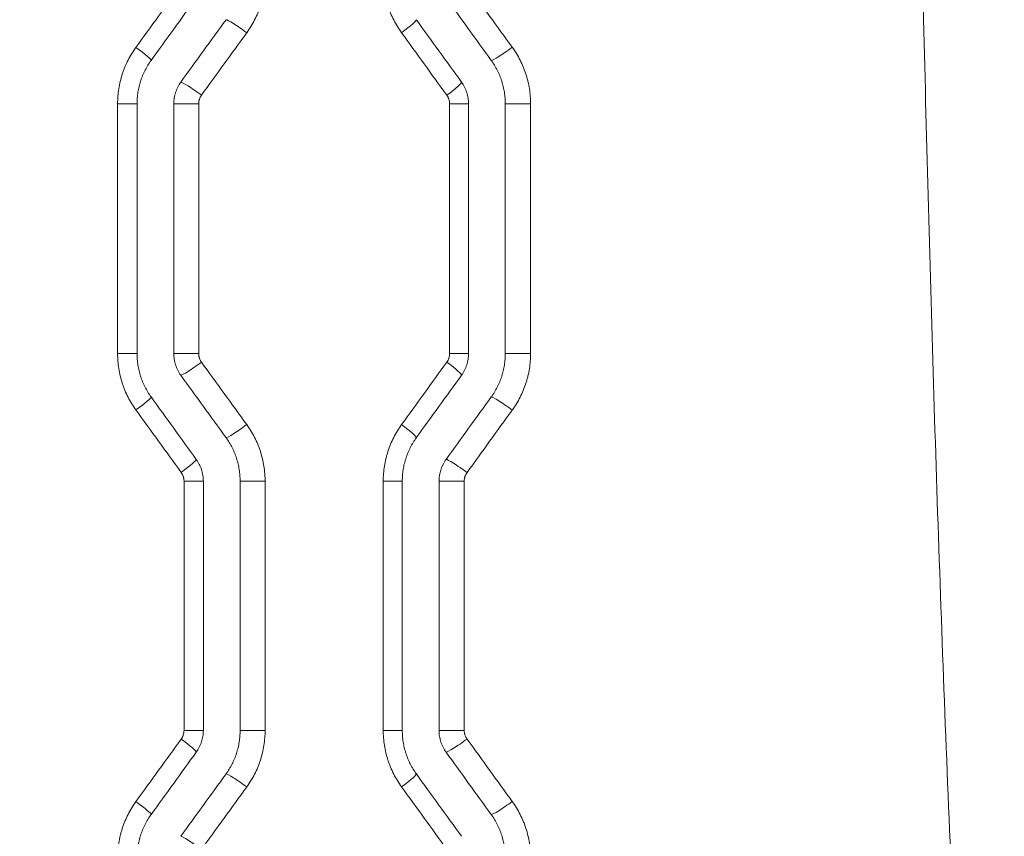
# Model space of a CAD drawing. Header units: millimetres. Extents: x 0 to 594, y 0 to 420.
# Tile 70 of 256: x 181.93 to 188.59, y 308.62 to 314.14. Entities that reach past the tile are written whole.
import ezdxf

# ---------------------------------------------------------------- set-up
doc = ezdxf.new("R2010")
doc.units = ezdxf.units.MM
doc.layers.add('1', color=7, linetype='Continuous', true_color=0xffffff)
doc.styles.add('Arial Unicode MS', font='txt')
doc.dimstyles.get("Standard").update_dxf_attribs({"dimtxt": 0.18, "dimasz": 0.18, "dimexe": 0.18, "dimexo": 0.0625, "dimgap": 0.09, "dimtad": 0, "dimtih": 1, "dimtoh": 1, "dimdec": 4, "dimzin": 0, "dimdsep": 46, "dimtxsty": 'Standard', "dimcen": 0.09, "dimadec": 0, "dimazin": 0, "dimtfac": 1, "dimtdec": 4, "dimtofl": 0, "dimtmove": 0, "dimatfit": 3, "dimfxl": 0, "dimtolj": 1, "dimtzin": 0, "dimarcsym": 0})

# ---------------------------------------------------------------- blocks, each defined once
blk = doc.blocks.new('_U7')
at = {"layer": '1', "color": 18, "lineweight": 13}
for p, q in [((142.2461, 334.5207), (158.2372, 334.5207)), ((156.2372, 334.5207), (156.2372, 246.0979)), ((142.2461, 295.1279), (158.2372, 295.1279)), ((156.2372, 246.0979), (161.2372, 246.0979))]:
    blk.add_line(p, q, dxfattribs=at)
at = {"layer": '1', "color": 18}
for points in [[(156.2372, 334.5207), (157.175, 331.0207), (155.2994, 331.0207)], [(156.2372, 295.1279), (155.2994, 298.6279), (157.175, 298.6279)]]:
    blk.add_solid(points, dxfattribs=at)
at = {"layer": '1', "color": 18, "linetype": 'Continuous', "lineweight": 13, "char_height": 2.5, "attachment_point": 7, "line_spacing_factor": 1.047437, "style": 'Arial Unicode MS'}
for s, insert in [('\\fArial Unicode MS|b0|i0;\\W1.0000;0.8', (162.8697, 244.2152)), ('\\fArial Unicode MS|b0|i0;\\W1.0000;CTRS', (169.9747, 244.2152)), ('\\fArial Unicode MS|b0|i0;\\W1.0000;FWD LIFTING POINTS ', (162.8697, 239.1709))]:
    blk.add_mtext(s, dxfattribs=dict(at, insert=insert))

msp = doc.modelspace()

# ---------------------------------------------------------------- linework, layer by layer
at = {"layer": '1', "color": 155, "linetype": 'Continuous', "lineweight": 13}
for p, q in [((182.7241, 313.5681), (182.5929, 313.5681)), ((182.5929, 311.8805), (182.5929, 313.5681)), ((182.9726, 313.5681), (183.1408, 313.5681)), ((183.1408, 313.5681), (183.1408, 311.8805)), ((184.9648, 313.5681), (184.8366, 313.5681)), ((184.8366, 311.8805), (184.8366, 313.5681)), ((185.213, 313.5681), (185.3839, 313.5681)), ((185.3839, 313.5681), (185.3839, 311.8805)), ((182.5929, 311.8805), (182.7241, 311.8805)), ((183.1408, 311.8805), (182.9726, 311.8805)), ((184.8366, 311.8805), (184.9648, 311.8805)), ((185.3839, 311.8805), (185.213, 311.8805)), ((183.0418, 311.0175), (183.1724, 311.0175)), ((183.0418, 309.3324), (183.0418, 311.0175)), ((183.5896, 311.0175), (183.4208, 311.0175)), ((183.5896, 311.0175), (183.5896, 309.3324)), ((184.388, 311.0175), (184.5168, 311.0175)), ((184.388, 309.3324), (184.388, 311.0175)), ((184.9354, 311.0175), (184.765, 311.0175)), ((184.9354, 311.0175), (184.9354, 309.3324)), ((183.0418, 309.3324), (183.1724, 309.3324)), ((183.5896, 309.3324), (183.4208, 309.3324)), ((184.388, 309.3324), (184.5168, 309.3324)), ((184.9354, 309.3324), (184.765, 309.3324))]:
    msp.add_line(p, q, dxfattribs=at)
at = {"layer": '1', "color": 155, "linetype": 'Continuous', "lineweight": 18}
for p, q in [((182.7241, 311.8805), (182.7241, 313.5681)), ((182.9726, 313.5681), (182.9726, 311.8805)), ((184.9648, 311.8805), (184.9648, 313.5681)), ((185.213, 313.5681), (185.213, 311.8805)), ((183.1724, 309.3324), (183.1724, 311.0175)), ((183.4208, 311.0175), (183.4208, 309.3324)), ((184.5168, 309.3324), (184.5168, 311.0175)), ((184.765, 311.0175), (184.765, 309.3324))]:
    msp.add_line(p, q, dxfattribs=at)
at = {"layer": '1', "color": 155, "linetype": 'Continuous', "lineweight": 13}
for centre, major_axis, ratio, start_param, end_param in [((168.5492, 299.8233), (-110.7998, -152.3095), 0.016797, 1.675893, 1.678677), ((183.4458, 314.0488), (-0.1215, 0.0879), 0.078528, 4.604274, 6.175518), ((184.4904, 314.0491), (0.1215, 0.0879), 0.084221, 4.8283, 6.311524), ((169.0434, 330.1515), (108.9131, -149.7354), 0.016523, 1.448202, 1.451039), ((182.6978, 313.9501), (0.1215, -0.0879), 0.074469, 6.254869, 7.751451), ((185.2376, 313.9505), (-0.1216, -0.0879), 0.088289, 0.121054, 1.692297), ((183.1403, 313.6266), (-0.1215, 0.0879), 0.076868, 4.606554, 6.177798), ((184.7958, 313.6269), (0.1215, 0.0879), 0.085885, 4.830582, 6.311528), ((183.1403, 311.822), (0.1215, 0.0879), 0.076868, 3.24698, 4.818224), ((168.2217, 294.4391), (-111.8002, -153.6709), 0.016939, 1.693705, 1.69647), ((184.7958, 311.8218), (-0.1215, 0.0879), 0.085885, 3.11325, 4.594196), ((182.6978, 311.4985), (-0.1215, -0.0879), 0.074469, 1.673327, 3.169909), ((185.2376, 311.4981), (0.1216, -0.0879), 0.088289, 1.449295, 3.020538), ((168.9459, 325.2281), (109.2311, -150.1686), 0.016569, 1.464372, 1.467196), ((183.4458, 311.3998), (0.1215, 0.0879), 0.078528, 3.24926, 4.820504), ((184.4904, 311.3995), (-0.1215, 0.0879), 0.084221, 3.113254, 4.596478), ((183.0034, 311.0763), (-0.1215, -0.0879), 0.076129, 1.675606, 3.169913), ((184.9323, 311.0759), (0.1215, -0.0879), 0.086623, 1.451578, 3.022821), ((167.9706, 294.1451), (-113.0514, -155.3812), 0.017125, 1.678037, 1.680767), ((183.0034, 309.2736), (-0.1215, 0.0879), 0.076129, 3.113272, 4.607579), ((184.9323, 309.274), (0.1215, 0.0879), 0.086623, 3.260364, 4.831607), ((183.4458, 308.9501), (0.1215, -0.0879), 0.078528, 1.462682, 3.033925), ((184.4904, 308.9503), (-0.1215, -0.0879), 0.084221, 1.686707, 3.169931), ((168.8181, 325.2885), (109.7079, -150.819), 0.016638, 1.447344, 1.45016), ((182.6978, 308.8514), (-0.1215, 0.0879), 0.074469, 3.113276, 4.609858), ((185.2376, 308.8518), (0.1216, 0.0879), 0.088289, 3.262647, 4.83389), ((183.1403, 308.5279), (0.1215, -0.0879), 0.076868, 1.464961, 3.036205)]:
    msp.add_ellipse(centre, major_axis=major_axis, ratio=ratio, start_param=start_param, end_param=end_param, dxfattribs=at)
at = {"layer": '1', "color": 155, "linetype": 'Continuous', "lineweight": 18}
for centre, major_axis, ratio, start_param, end_param in [((169.3792, 300.4449), (-107.8265, -148.453), 0.016378, 1.673188, 1.676044), ((168.9321, 330.9477), (109.1632, -150.2807), 0.016574, 1.444828, 1.447655), ((168.2539, 298.841), (-111.7528, -153.8183), 0.016951, 1.679954, 1.682712), ((168.8404, 330.5787), (109.9101, -151.3003), 0.016682, 1.446997, 1.449804), ((168.5103, 326.3483), (110.7718, -152.4783), 0.016808, 1.459816, 1.462598), ((169.4438, 295.501), (-107.7652, -148.3716), 0.016372, 1.689441, 1.692304), ((168.4729, 325.9122), (111.4226, -153.3679), 0.016903, 1.462216, 1.464981), ((169.0255, 294.599), (-108.8359, -149.8338), 0.016527, 1.693578, 1.696413), ((169.5629, 295.5307), (-107.0882, -147.4437), 0.01627, 1.672474, 1.675349), ((169.206, 325.5608), (108.2057, -148.9735), 0.016436, 1.445871, 1.448723), ((169.2706, 294.7704), (-107.8148, -148.4375), 0.016377, 1.676097, 1.678954), ((168.5704, 325.7623), (110.8565, -152.5922), 0.016818, 1.445984, 1.448768)]:
    msp.add_ellipse(centre, major_axis=major_axis, ratio=ratio, start_param=start_param, end_param=end_param, dxfattribs=at)
for points, knots in [([(188.6072, 342.1155), (188.5781, 341.6923), (188.5502, 341.2691), (188.4966, 340.4225), (188.4709, 339.9991), (188.4339, 339.3639), (188.4219, 339.1522), (188.3983, 338.7287), (188.3867, 338.5169), (188.3529, 337.8816), (188.3313, 337.458), (188.2902, 336.6108), (188.2706, 336.1871), (188.2333, 335.3398), (188.1979, 334.4924), (188.1662, 333.645), (188.1363, 332.7975), (188.1222, 332.3737), (188.0826, 331.1023), (188.0596, 330.2546), (188.0205, 328.559), (188.0043, 327.7111), (187.9784, 326.0152), (187.9688, 325.1671), (187.956, 323.4708), (187.9528, 322.6226), (187.9528, 320.926), (187.956, 320.0777), (187.9656, 318.8053), (187.9696, 318.3812), (187.9769, 317.745), (187.9795, 317.5329), (187.9851, 317.1088), (187.9881, 316.8968), (188.0043, 315.8366), (188.0205, 314.9885), (188.0597, 313.2928), (188.0826, 312.445), (188.1222, 311.1736), (188.1363, 310.7498), (188.1662, 309.9023), (188.198, 309.0549), (188.2511, 307.784), (188.2902, 306.9369), (188.3314, 306.0899), (188.3529, 305.6664), (188.3868, 305.0312), (188.3983, 304.8195), (188.4219, 304.3961), (188.4339, 304.1844), (188.4709, 303.5494), (188.4966, 303.1261), (188.5502, 302.2795), (188.5781, 301.8563), (188.6072, 301.4331)], [0, 0, 0, 0, 0.03125, 0.03125, 0.0625, 0.0625, 0.078125, 0.078125, 0.09375, 0.09375, 0.125, 0.125, 0.15625, 0.15625, 0.1875, 0.21875, 0.21875, 0.25, 0.25, 0.3125, 0.3125, 0.375, 0.375, 0.4375, 0.4375, 0.5, 0.5, 0.5625, 0.5625, 0.59375, 0.59375, 0.609375, 0.609375, 0.625, 0.625, 0.6875, 0.6875, 0.75, 0.75, 0.78125, 0.78125, 0.8125, 0.84375, 0.875, 0.875, 0.90625, 0.90625, 0.921875, 0.921875, 0.9375, 0.9375, 0.96875, 0.96875, 1, 1, 1, 1]), ([(182.8191, 313.862), (182.8114, 313.8513), (182.7969, 313.8295), (182.7778, 313.7953), (182.7669, 313.7716), (182.7594, 313.7534), (182.757, 313.7473), (182.7536, 313.738), (182.7525, 313.7349), (182.7504, 313.7287), (182.7493, 313.7256), (182.7443, 313.7099), (182.7408, 313.6973), (182.7347, 313.6719), (182.7297, 313.6464), (182.7266, 313.6205), (182.7245, 313.5944), (182.724, 313.5813), (182.724, 313.5681)], [0, 0, 0, 0, 0.125, 0.25, 0.375, 0.375, 0.4375, 0.4375, 0.46875, 0.46875, 0.5, 0.5, 0.625, 0.625, 0.75, 0.875, 0.875, 1, 1, 1, 1]), ([(185.1179, 313.862), (185.1256, 313.8513), (185.1329, 313.8404), (185.1464, 313.8182), (185.1591, 313.7954), (185.17, 313.7718), (185.1799, 313.7477), (185.1844, 313.7354), (185.1895, 313.7198), (185.1905, 313.7167), (185.1924, 313.7103), (185.1933, 313.7072), (185.196, 313.6977), (185.1977, 313.6913), (185.2022, 313.6722), (185.2073, 313.6465), (185.2104, 313.6206), (185.2124, 313.5944), (185.213, 313.5813), (185.213, 313.5681)], [0, 0, 0, 0, 0.125, 0.125, 0.25, 0.375, 0.375, 0.5, 0.5, 0.53125, 0.53125, 0.5625, 0.5625, 0.625, 0.625, 0.75, 0.875, 0.875, 1, 1, 1, 1]), ([(183.0201, 313.715), (183.0124, 313.7044), (183.0056, 313.6932), (182.9939, 313.67), (182.9889, 313.658), (182.9838, 313.6424), (182.9828, 313.6392), (182.9811, 313.6329), (182.9802, 313.6297), (182.9779, 313.6201), (182.9767, 313.6137), (182.9736, 313.5944), (182.9726, 313.5813), (182.9726, 313.5681)], [0, 0, 0, 0, 0.25, 0.25, 0.5, 0.5, 0.5625, 0.5625, 0.625, 0.625, 0.75, 0.75, 1, 1, 1, 1]), ([(184.9171, 313.715), (184.9248, 313.7044), (184.9316, 313.6932), (184.9405, 313.6757), (184.9432, 313.6698), (184.947, 313.6607), (184.9482, 313.6577), (184.9504, 313.6515), (184.9515, 313.6484), (184.9566, 313.6327), (184.9596, 313.62), (184.9637, 313.5943), (184.9647, 313.5813), (184.9647, 313.5681)], [0, 0, 0, 0, 0.25, 0.25, 0.375, 0.375, 0.4375, 0.4375, 0.5, 0.5, 0.75, 0.75, 1, 1, 1, 1]), ([(182.724, 311.8805), (182.724, 311.8673), (182.7245, 311.8542), (182.7266, 311.8281), (182.7297, 311.8022), (182.7347, 311.7767), (182.7408, 311.7513), (182.7443, 311.7387), (182.7493, 311.7231), (182.7504, 311.7199), (182.7525, 311.7137), (182.7536, 311.7106), (182.757, 311.7013), (182.7594, 311.6952), (182.7669, 311.677), (182.7778, 311.6533), (182.7969, 311.6191), (182.8114, 311.5973), (182.8191, 311.5867)], [0, 0, 0, 0, 0.125, 0.125, 0.25, 0.375, 0.375, 0.5, 0.5, 0.53125, 0.53125, 0.5625, 0.5625, 0.625, 0.625, 0.75, 0.875, 1, 1, 1, 1]), ([(182.9726, 311.8805), (182.9726, 311.8673), (182.9736, 311.8543), (182.9767, 311.8349), (182.9779, 311.8285), (182.9802, 311.8189), (182.9811, 311.8158), (182.9828, 311.8094), (182.9838, 311.8063), (182.9889, 311.7906), (182.9939, 311.7786), (183.0056, 311.7554), (183.0124, 311.7443), (183.0201, 311.7336)], [0, 0, 0, 0, 0.25, 0.25, 0.375, 0.375, 0.4375, 0.4375, 0.5, 0.5, 0.75, 0.75, 1, 1, 1, 1]), ([(184.9647, 311.8805), (184.9647, 311.8673), (184.9637, 311.8543), (184.9596, 311.8286), (184.9566, 311.8159), (184.9515, 311.8003), (184.9504, 311.7972), (184.9482, 311.791), (184.947, 311.7879), (184.9432, 311.7788), (184.9405, 311.7729), (184.9316, 311.7554), (184.9248, 311.7443), (184.9171, 311.7336)], [0, 0, 0, 0, 0.25, 0.25, 0.5, 0.5, 0.5625, 0.5625, 0.625, 0.625, 0.75, 0.75, 1, 1, 1, 1]), ([(185.213, 311.8805), (185.213, 311.8673), (185.2124, 311.8542), (185.2104, 311.8281), (185.2073, 311.8021), (185.2022, 311.7765), (185.1977, 311.7573), (185.196, 311.751), (185.1933, 311.7415), (185.1924, 311.7383), (185.1905, 311.732), (185.1895, 311.7288), (185.1844, 311.7132), (185.1799, 311.7009), (185.17, 311.6768), (185.1591, 311.6532), (185.1464, 311.6305), (185.1329, 311.6082), (185.1256, 311.5973), (185.1179, 311.5867)], [0, 0, 0, 0, 0.125, 0.125, 0.25, 0.375, 0.375, 0.4375, 0.4375, 0.46875, 0.46875, 0.5, 0.5, 0.625, 0.625, 0.75, 0.875, 0.875, 1, 1, 1, 1]), ([(183.3257, 311.3114), (183.3334, 311.3007), (183.3407, 311.2898), (183.3543, 311.2675), (183.367, 311.2447), (183.3779, 311.221), (183.3854, 311.2028), (183.3878, 311.1967), (183.3912, 311.1874), (183.3923, 311.1843), (183.3944, 311.1781), (183.3955, 311.1749), (183.4005, 311.1593), (183.404, 311.1467), (183.4101, 311.1213), (183.4152, 311.0958), (183.4182, 311.0699), (183.4203, 311.0438), (183.4208, 311.0307), (183.4208, 311.0175)], [0, 0, 0, 0, 0.125, 0.125, 0.25, 0.375, 0.375, 0.4375, 0.4375, 0.46875, 0.46875, 0.5, 0.5, 0.625, 0.625, 0.75, 0.875, 0.875, 1, 1, 1, 1]), ([(184.6117, 311.3114), (184.604, 311.3007), (184.5967, 311.2898), (184.5832, 311.2676), (184.5705, 311.2449), (184.5597, 311.2212), (184.5497, 311.1972), (184.5452, 311.1849), (184.5401, 311.1692), (184.5392, 311.1661), (184.5372, 311.1598), (184.5363, 311.1566), (184.5337, 311.1471), (184.532, 311.1407), (184.5274, 311.1216), (184.5223, 311.0959), (184.5193, 311.07), (184.5172, 311.0438), (184.5167, 311.0307), (184.5167, 311.0175)], [0, 0, 0, 0, 0.125, 0.125, 0.25, 0.375, 0.375, 0.5, 0.5, 0.53125, 0.53125, 0.5625, 0.5625, 0.625, 0.625, 0.75, 0.875, 0.875, 1, 1, 1, 1]), ([(183.1246, 311.1644), (183.1324, 311.1538), (183.1392, 311.1426), (183.151, 311.1194), (183.156, 311.1074), (183.1611, 311.0917), (183.162, 311.0886), (183.1638, 311.0822), (183.1646, 311.0791), (183.1669, 311.0695), (183.1682, 311.0631), (183.1713, 311.0437), (183.1723, 311.0307), (183.1723, 311.0175)], [0, 0, 0, 0, 0.25, 0.25, 0.5, 0.5, 0.5625, 0.5625, 0.625, 0.625, 0.75, 0.75, 1, 1, 1, 1]), ([(184.8125, 311.1644), (184.8048, 311.1538), (184.798, 311.1426), (184.7892, 311.1252), (184.7865, 311.1192), (184.7827, 311.1101), (184.7815, 311.1071), (184.7793, 311.1009), (184.7782, 311.0978), (184.7731, 311.0821), (184.7701, 311.0695), (184.7661, 311.0437), (184.765, 311.0307), (184.765, 311.0175)], [0, 0, 0, 0, 0.25, 0.25, 0.375, 0.375, 0.4375, 0.4375, 0.5, 0.5, 0.75, 0.75, 1, 1, 1, 1]), ([(183.1723, 309.3324), (183.1723, 309.3192), (183.1713, 309.3062), (183.1672, 309.2805), (183.1642, 309.2678), (183.1591, 309.2521), (183.158, 309.249), (183.1558, 309.2428), (183.1546, 309.2398), (183.1508, 309.2307), (183.1481, 309.2248), (183.1392, 309.2073), (183.1324, 309.1961), (183.1246, 309.1855)], [0, 0, 0, 0, 0.25, 0.25, 0.5, 0.5, 0.5625, 0.5625, 0.625, 0.625, 0.75, 0.75, 1, 1, 1, 1]), ([(183.4208, 309.3324), (183.4208, 309.3192), (183.4203, 309.3061), (183.4182, 309.28), (183.4151, 309.254), (183.4101, 309.2283), (183.4055, 309.2092), (183.4038, 309.2028), (183.4011, 309.1933), (183.4002, 309.1902), (183.3983, 309.1839), (183.3973, 309.1807), (183.3923, 309.1651), (183.3877, 309.1528), (183.3778, 309.1287), (183.3669, 309.1051), (183.3542, 309.0824), (183.3407, 309.0601), (183.3334, 309.0492), (183.3257, 309.0385)], [0, 0, 0, 0, 0.125, 0.125, 0.25, 0.375, 0.375, 0.4375, 0.4375, 0.46875, 0.46875, 0.5, 0.5, 0.625, 0.625, 0.75, 0.875, 0.875, 1, 1, 1, 1]), ([(184.5167, 309.3324), (184.5167, 309.3192), (184.5172, 309.3061), (184.5193, 309.28), (184.5223, 309.2541), (184.5274, 309.2285), (184.5334, 309.2031), (184.537, 309.1905), (184.542, 309.1749), (184.543, 309.1718), (184.5452, 309.1655), (184.5463, 309.1624), (184.5497, 309.1531), (184.5521, 309.147), (184.5596, 309.1289), (184.5705, 309.1051), (184.5895, 309.071), (184.604, 309.0492), (184.6117, 309.0385)], [0, 0, 0, 0, 0.125, 0.125, 0.25, 0.375, 0.375, 0.5, 0.5, 0.53125, 0.53125, 0.5625, 0.5625, 0.625, 0.625, 0.75, 0.875, 1, 1, 1, 1]), ([(184.765, 309.3324), (184.765, 309.3192), (184.7661, 309.3061), (184.7691, 309.2868), (184.7704, 309.2804), (184.7727, 309.2708), (184.7735, 309.2676), (184.7753, 309.2613), (184.7762, 309.2581), (184.7813, 309.2425), (184.7863, 309.2304), (184.7981, 309.2073), (184.8048, 309.1961), (184.8125, 309.1855)], [0, 0, 0, 0, 0.25, 0.25, 0.375, 0.375, 0.4375, 0.4375, 0.5, 0.5, 0.75, 0.75, 1, 1, 1, 1]), ([(182.8191, 308.7632), (182.8114, 308.7526), (182.8041, 308.7417), (182.7905, 308.7194), (182.7779, 308.6967), (182.767, 308.6731), (182.7571, 308.649), (182.7525, 308.6367), (182.7475, 308.6211), (182.7465, 308.6179), (182.7446, 308.6116), (182.7437, 308.6084), (182.741, 308.5989), (182.7393, 308.5926), (182.7348, 308.5734), (182.7297, 308.5478), (182.7266, 308.5218), (182.7245, 308.4957), (182.724, 308.4826), (182.724, 308.4693)], [0, 0, 0, 0, 0.125, 0.125, 0.25, 0.375, 0.375, 0.5, 0.5, 0.53125, 0.53125, 0.5625, 0.5625, 0.625, 0.625, 0.75, 0.875, 0.875, 1, 1, 1, 1]), ([(185.1179, 308.7632), (185.1256, 308.7526), (185.1329, 308.7417), (185.1465, 308.7194), (185.1592, 308.6966), (185.1701, 308.6728), (185.1776, 308.6547), (185.1799, 308.6486), (185.1833, 308.6393), (185.1844, 308.6362), (185.1866, 308.63), (185.1876, 308.6268), (185.1927, 308.6112), (185.1962, 308.5986), (185.2023, 308.5732), (185.2073, 308.5476), (185.2104, 308.5218), (185.2124, 308.4957), (185.213, 308.4826), (185.213, 308.4693)], [0, 0, 0, 0, 0.125, 0.125, 0.25, 0.375, 0.375, 0.4375, 0.4375, 0.46875, 0.46875, 0.5, 0.5, 0.625, 0.625, 0.75, 0.875, 0.875, 1, 1, 1, 1])]:
    msp.add_open_spline(points, degree=3, knots=knots, dxfattribs=at)
at = {"layer": '1', "color": 155, "linetype": 'Continuous', "lineweight": 13}
for points, knots in [([(183.5896, 314.4312), (183.5896, 314.4269), (183.5895, 314.4226), (183.5894, 314.414), (183.589, 314.4011), (183.5882, 314.3884), (183.5862, 314.3629), (183.5822, 314.3292), (183.5757, 314.296), (183.5678, 314.263), (183.5632, 314.2466), (183.5566, 314.2263), (183.5553, 314.2223), (183.5525, 314.2142), (183.551, 314.2101), (183.5466, 314.1981), (183.5435, 314.1901), (183.5337, 314.1664), (183.5195, 314.1355), (183.503, 314.1059), (183.4852, 314.0769), (183.4758, 314.0627), (183.4657, 314.0488)], [0, 0, 0, 0, 0.03125, 0.03125, 0.0625, 0.125, 0.125, 0.25, 0.375, 0.375, 0.5, 0.5, 0.53125, 0.53125, 0.5625, 0.5625, 0.625, 0.625, 0.75, 0.875, 0.875, 1, 1, 1, 1]), ([(184.5118, 314.0491), (184.5018, 314.063), (184.4923, 314.0771), (184.4746, 314.1061), (184.4582, 314.1356), (184.444, 314.1663), (184.4311, 314.1976), (184.4252, 314.2136), (184.4186, 314.2339), (184.4173, 314.238), (184.4148, 314.2462), (184.4136, 314.2503), (184.4101, 314.2627), (184.408, 314.271), (184.402, 314.2958), (184.3954, 314.3292), (184.3914, 314.3629), (184.3887, 314.3969), (184.388, 314.414), (184.388, 314.4312)], [0, 0, 0, 0, 0.125, 0.125, 0.25, 0.375, 0.375, 0.5, 0.5, 0.53125, 0.53125, 0.5625, 0.5625, 0.625, 0.625, 0.75, 0.875, 0.875, 1, 1, 1, 1]), ([(182.5929, 313.5681), (182.5929, 313.5853), (182.5936, 313.6023), (182.5962, 313.6362), (182.6002, 313.6699), (182.6068, 313.7031), (182.6147, 313.7361), (182.6193, 313.7525), (182.6259, 313.7728), (182.6272, 313.7769), (182.63, 313.785), (182.6315, 313.789), (182.6359, 313.801), (182.639, 313.809), (182.6488, 313.8326), (182.663, 313.8635), (182.6795, 313.8931), (182.6972, 313.9221), (182.7067, 313.9363), (182.7167, 313.9501)], [0, 0, 0, 0, 0.125, 0.125, 0.25, 0.375, 0.375, 0.5, 0.5, 0.53125, 0.53125, 0.5625, 0.5625, 0.625, 0.625, 0.75, 0.875, 0.875, 1, 1, 1, 1]), ([(185.2601, 313.9505), (185.2701, 313.9367), (185.2796, 313.9225), (185.2972, 313.8935), (185.3137, 313.8639), (185.3279, 313.8332), (185.3409, 313.8018), (185.3468, 313.7858), (185.3534, 313.7654), (185.3546, 313.7613), (185.3571, 313.7531), (185.3607, 313.7408), (185.364, 313.7284), (185.3699, 313.7035), (185.3765, 313.6701), (185.3805, 313.6363), (185.3832, 313.6024), (185.3839, 313.5853), (185.3839, 313.5681)], [0, 0, 0, 0, 0.125, 0.125, 0.25, 0.375, 0.375, 0.5, 0.5, 0.53125, 0.53125, 0.5625, 0.625, 0.625, 0.75, 0.875, 0.875, 1, 1, 1, 1]), ([(183.1598, 313.6266), (183.1591, 313.6255), (183.1583, 313.6245), (183.1569, 313.6223), (183.1548, 313.619), (183.1529, 313.6156), (183.1493, 313.6087), (183.1474, 313.6039), (183.1453, 313.5977), (183.145, 313.5965), (183.1443, 313.5939), (183.1439, 313.5927), (183.143, 313.5888), (183.1425, 313.5863), (183.1413, 313.5786), (183.1408, 313.5733), (183.1408, 313.5681)], [0, 0, 0, 0, 0.0625, 0.0625, 0.125, 0.25, 0.25, 0.5, 0.5, 0.5625, 0.5625, 0.625, 0.625, 0.75, 0.75, 1, 1, 1, 1]), ([(184.8366, 313.5681), (184.8366, 313.5734), (184.8362, 313.5786), (184.8346, 313.5889), (184.8334, 313.594), (184.8314, 313.6002), (184.8309, 313.6015), (184.83, 313.6039), (184.8286, 313.6076), (184.827, 313.6112), (184.8234, 313.6181), (184.8207, 313.6226), (184.8176, 313.6269)], [0, 0, 0, 0, 0.25, 0.25, 0.5, 0.5, 0.5625, 0.5625, 0.625, 0.75, 0.75, 1, 1, 1, 1]), ([(182.7167, 311.4985), (182.7067, 311.5124), (182.6972, 311.5265), (182.6795, 311.5555), (182.663, 311.5852), (182.6488, 311.616), (182.639, 311.6396), (182.6359, 311.6476), (182.6315, 311.6596), (182.63, 311.6637), (182.6272, 311.6718), (182.6259, 311.6758), (182.6193, 311.6962), (182.6147, 311.7126), (182.6068, 311.7456), (182.6002, 311.7788), (182.5962, 311.8124), (182.5936, 311.8463), (182.5929, 311.8634), (182.5929, 311.8805)], [0, 0, 0, 0, 0.125, 0.125, 0.25, 0.375, 0.375, 0.4375, 0.4375, 0.46875, 0.46875, 0.5, 0.5, 0.625, 0.625, 0.75, 0.875, 0.875, 1, 1, 1, 1]), ([(183.1408, 311.8805), (183.1408, 311.8753), (183.1413, 311.8701), (183.1425, 311.8624), (183.143, 311.8598), (183.1439, 311.856), (183.1443, 311.8547), (183.145, 311.8522), (183.1453, 311.8509), (183.1474, 311.8447), (183.1493, 311.84), (183.1529, 311.833), (183.1548, 311.8296), (183.1569, 311.8263), (183.1583, 311.8242), (183.1591, 311.8231), (183.1598, 311.822)], [0, 0, 0, 0, 0.25, 0.25, 0.375, 0.375, 0.4375, 0.4375, 0.5, 0.5, 0.75, 0.75, 0.875, 0.9375, 0.9375, 1, 1, 1, 1]), ([(184.8176, 311.8218), (184.8207, 311.826), (184.8234, 311.8305), (184.827, 311.8375), (184.8286, 311.841), (184.83, 311.8447), (184.8309, 311.8472), (184.8314, 311.8484), (184.8334, 311.8547), (184.8346, 311.8598), (184.8362, 311.87), (184.8366, 311.8753), (184.8366, 311.8805)], [0, 0, 0, 0, 0.25, 0.25, 0.375, 0.4375, 0.4375, 0.5, 0.5, 0.75, 0.75, 1, 1, 1, 1]), ([(185.3839, 311.8805), (185.3839, 311.8634), (185.3832, 311.8463), (185.3805, 311.8123), (185.3765, 311.7785), (185.3699, 311.7451), (185.364, 311.7203), (185.3607, 311.7079), (185.3571, 311.6955), (185.3546, 311.6873), (185.3534, 311.6832), (185.3468, 311.6629), (185.3409, 311.6469), (185.3279, 311.6155), (185.3137, 311.5847), (185.2972, 311.5551), (185.2796, 311.5262), (185.2701, 311.512), (185.2601, 311.4981)], [0, 0, 0, 0, 0.125, 0.125, 0.25, 0.375, 0.375, 0.4375, 0.46875, 0.46875, 0.5, 0.5, 0.625, 0.625, 0.75, 0.875, 0.875, 1, 1, 1, 1]), ([(183.4657, 311.3998), (183.4758, 311.386), (183.4852, 311.3718), (183.503, 311.3427), (183.5195, 311.3131), (183.5337, 311.2822), (183.5435, 311.2585), (183.5466, 311.2506), (183.551, 311.2385), (183.5525, 311.2345), (183.5553, 311.2264), (183.5566, 311.2223), (183.5632, 311.202), (183.5678, 311.1856), (183.5757, 311.1526), (183.5822, 311.1194), (183.5862, 311.0857), (183.5882, 311.0603), (183.589, 311.0475), (183.5894, 311.0347), (183.5895, 311.0261), (183.5896, 311.0218), (183.5896, 311.0175)], [0, 0, 0, 0, 0.125, 0.125, 0.25, 0.375, 0.375, 0.4375, 0.4375, 0.46875, 0.46875, 0.5, 0.5, 0.625, 0.625, 0.75, 0.875, 0.875, 0.9375, 0.96875, 0.96875, 1, 1, 1, 1]), ([(184.388, 311.0175), (184.388, 311.0347), (184.3887, 311.0517), (184.3914, 311.0857), (184.3954, 311.1195), (184.402, 311.1528), (184.408, 311.1777), (184.4101, 311.186), (184.4136, 311.1983), (184.4148, 311.2024), (184.4173, 311.2106), (184.4186, 311.2147), (184.4252, 311.2351), (184.4311, 311.251), (184.444, 311.2823), (184.4582, 311.313), (184.4746, 311.3426), (184.4923, 311.3715), (184.5018, 311.3857), (184.5118, 311.3995)], [0, 0, 0, 0, 0.125, 0.125, 0.25, 0.375, 0.375, 0.4375, 0.4375, 0.46875, 0.46875, 0.5, 0.5, 0.625, 0.625, 0.75, 0.875, 0.875, 1, 1, 1, 1]), ([(183.0418, 311.0175), (183.0418, 311.0228), (183.0414, 311.028), (183.0401, 311.0357), (183.0394, 311.0396), (183.0384, 311.0434), (183.0377, 311.0459), (183.0373, 311.0472), (183.0353, 311.0535), (183.0313, 311.0631), (183.0258, 311.072), (183.0227, 311.0763)], [0, 0, 0, 0, 0.25, 0.25, 0.375, 0.4375, 0.4375, 0.5, 0.5, 0.75, 1, 1, 1, 1]), ([(184.9544, 311.0759), (184.9513, 311.0717), (184.9459, 311.0628), (184.9419, 311.0533), (184.9399, 311.047), (184.9395, 311.0458), (184.9388, 311.0433), (184.9385, 311.042), (184.9375, 311.0382), (184.937, 311.0356), (184.9358, 311.0279), (184.9354, 311.0227), (184.9354, 311.0175)], [0, 0, 0, 0, 0.25, 0.5, 0.5, 0.5625, 0.5625, 0.625, 0.625, 0.75, 0.75, 1, 1, 1, 1]), ([(183.0227, 309.2736), (183.0258, 309.2779), (183.0285, 309.2824), (183.0321, 309.2893), (183.0337, 309.2929), (183.0352, 309.2966), (183.0361, 309.299), (183.0365, 309.3003), (183.0385, 309.3065), (183.0397, 309.3116), (183.0414, 309.3219), (183.0418, 309.3271), (183.0418, 309.3324)], [0, 0, 0, 0, 0.25, 0.25, 0.375, 0.4375, 0.4375, 0.5, 0.5, 0.75, 0.75, 1, 1, 1, 1]), ([(183.5896, 309.3324), (183.5896, 309.3152), (183.5889, 309.2981), (183.5862, 309.2642), (183.5822, 309.2304), (183.5756, 309.1971), (183.5697, 309.1722), (183.5664, 309.1598), (183.5628, 309.1475), (183.5604, 309.1392), (183.5591, 309.1351), (183.5525, 309.1148), (183.5466, 309.0988), (183.5336, 309.0674), (183.5194, 309.0367), (183.5029, 309.0071), (183.4852, 308.9781), (183.4758, 308.9639), (183.4657, 308.9501)], [0, 0, 0, 0, 0.125, 0.125, 0.25, 0.375, 0.375, 0.4375, 0.46875, 0.46875, 0.5, 0.5, 0.625, 0.625, 0.75, 0.875, 0.875, 1, 1, 1, 1]), ([(184.5118, 308.9503), (184.5018, 308.9642), (184.4923, 308.9784), (184.4746, 309.0074), (184.4581, 309.037), (184.4439, 309.0679), (184.4341, 309.0915), (184.431, 309.0994), (184.4266, 309.1115), (184.4252, 309.1155), (184.4224, 309.1236), (184.421, 309.1277), (184.4144, 309.148), (184.4098, 309.1644), (184.4019, 309.1974), (184.3954, 309.2306), (184.3914, 309.2643), (184.3887, 309.2982), (184.388, 309.3152), (184.388, 309.3324)], [0, 0, 0, 0, 0.125, 0.125, 0.25, 0.375, 0.375, 0.4375, 0.4375, 0.46875, 0.46875, 0.5, 0.5, 0.625, 0.625, 0.75, 0.875, 0.875, 1, 1, 1, 1]), ([(184.9354, 309.3324), (184.9354, 309.3272), (184.9358, 309.3219), (184.937, 309.3142), (184.9376, 309.3117), (184.9385, 309.3078), (184.9388, 309.3066), (184.9395, 309.3041), (184.9399, 309.3028), (184.9419, 309.2966), (184.9439, 309.2919), (184.9474, 309.285), (184.9493, 309.2816), (184.9514, 309.2783), (184.9528, 309.2761), (184.9536, 309.275), (184.9544, 309.274)], [0, 0, 0, 0, 0.25, 0.25, 0.375, 0.375, 0.4375, 0.4375, 0.5, 0.5, 0.75, 0.75, 0.875, 0.9375, 0.9375, 1, 1, 1, 1]), ([(182.5929, 308.4693), (182.5929, 308.4865), (182.5936, 308.5036), (182.5963, 308.5375), (182.6003, 308.5713), (182.6069, 308.6047), (182.6128, 308.6295), (182.615, 308.6378), (182.6185, 308.6501), (182.6197, 308.6543), (182.6222, 308.6625), (182.6235, 308.6666), (182.6301, 308.6869), (182.6359, 308.7028), (182.6489, 308.7342), (182.6631, 308.7649), (182.6796, 308.7944), (182.6972, 308.8234), (182.7067, 308.8375), (182.7167, 308.8514)], [0, 0, 0, 0, 0.125, 0.125, 0.25, 0.375, 0.375, 0.4375, 0.4375, 0.46875, 0.46875, 0.5, 0.5, 0.625, 0.625, 0.75, 0.875, 0.875, 1, 1, 1, 1]), ([(185.2601, 308.8518), (185.2701, 308.8379), (185.2796, 308.8237), (185.2973, 308.7947), (185.3138, 308.7651), (185.328, 308.7342), (185.3378, 308.7105), (185.3409, 308.7025), (185.3453, 308.6905), (185.3468, 308.6864), (185.3495, 308.6783), (185.3509, 308.6743), (185.3575, 308.6539), (185.3621, 308.6375), (185.3699, 308.6045), (185.3765, 308.5713), (185.3805, 308.5376), (185.3825, 308.5121), (185.3833, 308.4994), (185.3837, 308.4865), (185.3838, 308.4779), (185.3839, 308.4736), (185.3839, 308.4693)], [0, 0, 0, 0, 0.125, 0.125, 0.25, 0.375, 0.375, 0.4375, 0.4375, 0.46875, 0.46875, 0.5, 0.5, 0.625, 0.625, 0.75, 0.875, 0.875, 0.9375, 0.96875, 0.96875, 1, 1, 1, 1])]:
    msp.add_open_spline(points, degree=3, knots=knots, dxfattribs=at)
for points in [[(184.9544, 314.3727), (185.0563, 314.232), (185.1582, 314.0913), (185.2601, 313.9505)], [(183.4657, 314.0488), (183.3638, 313.9081), (183.2618, 313.7674), (183.1598, 313.6266)], [(183.1598, 311.822), (183.2618, 311.6813), (183.3638, 311.5406), (183.4657, 311.3998)], [(185.2601, 311.4981), (185.1582, 311.3574), (185.0563, 311.2166), (184.9544, 311.0759)], [(184.9544, 309.274), (185.0563, 309.1332), (185.1582, 308.9925), (185.2601, 308.8518)], [(183.4657, 308.9501), (183.3638, 308.8093), (183.2618, 308.6686), (183.1598, 308.5279)]]:
    msp.add_open_spline(points, degree=3, dxfattribs=at)

# ---------------------------------------------------------------- dimensions: what is measured, and where the dimension line sits
at = {"layer": '1', "color": 18, "linetype": 'Continuous', "lineweight": 13}
dim = msp.add_linear_dim(base=(156.2372, 295.1279), p1=(142.2461, 334.5207), p2=(142.2461, 295.1279), angle=90, text=' <> \\fArial Unicode MS|b0|i0;\\C18;{\\H1.00x;\\fArial Unicode MS|b0|i0;CTRS\\fArial Unicode MS|b0|i0;}\\C18;\\P\\fArial Unicode MS|b0|i0;\\C18;{\\H1.00x;\\fArial Unicode MS|b0|i0;FWD LIFTING POINTS \\fArial Unicode MS|b0|i0;}\\C18;', dimstyle='Standard', override={"dimtxt": 2.5, "dimasz": 3.5, "dimexe": 2, "dimexo": 0, "dimgap": 1.5, "dimtih": 1, "dimtoh": 1, "dimdec": 1, "dimlfac": 0.02, "dimzin": 8, "dimdsep": 46, "dimlunit": 2, "dimtxsty": 'Arial Unicode MS', "dimsah": 1, "dimse1": 0, "dimse2": 0, "dimsd1": 0, "dimsd2": 0, "dimclrd": 18, "dimclre": 18, "dimclrt": 18, "dimtol": 0, "dimtm": -0.1, "dimtfac": 1.4, "dimtdec": 2, "dimtofl": 1, "dimtmove": 1, "dimtzin": 8, "dimlwd": 13, "dimlwe": 13}, dxfattribs=at)
dim.commit()
dim.dimension.update_dxf_attribs({"geometry": '_U7', "text_midpoint": (181.2385, 243.592), "dimtype": 160})

doc.saveas('drawing.dxf')
